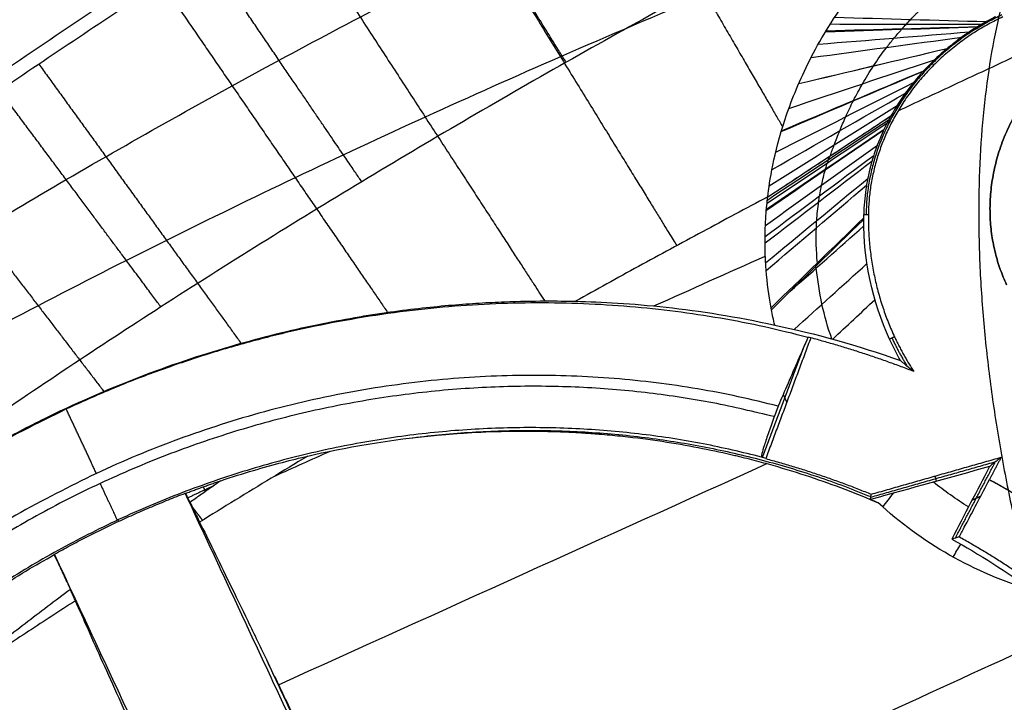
# Model space of a CAD drawing. Header units: millimetres. Extents: x -1437 to 1444, y -1373 to 1332.
# Tile 198 of 256: x -435.33 to -429.94, y 820.96 to 824.69. Entities that reach past the tile are written whole.
import ezdxf

# ---------------------------------------------------------------- set-up
doc = ezdxf.new("R2010")
doc.units = ezdxf.units.MM
doc.layers.add('Default', color=7, linetype='Continuous', true_color=0x000000)

msp = doc.modelspace()

# ---------------------------------------------------------------- linework, layer by layer
at = {"layer": 'Default'}
for points, knots in [([(-587.0996, 745.9649, -977.5755), (-592.3257, 757.1722, -977.5755), (-596.9825, 768.6254, -978.0738), (-603.1053, 786.1784, -979.5627), (-605.0024, 792.0916, -980.1824), (-607.6294, 801.0561, -981.2952), (-608.4686, 804.0601, -981.6967), (-609.6724, 808.5898, -982.3443), (-610.2605, 810.8607, -982.6795), (-610.9225, 813.5205, -983.0904), (-611.2474, 814.853, -983.3008), (-611.4083, 815.52, -983.4072), (-611.477, 815.8059, -983.4531), (-611.5227, 815.9966, -983.4837), (-611.5459, 816.0936, -983.4993), (-614.4328, 828.1832, -985.449), (-616.6851, 840.2526, -987.8198), (-619.1101, 858.4837, -992.0008), (-619.7593, 864.5819, -993.4985), (-620.4893, 873.7635, -995.8958), (-620.692, 876.8297, -996.7201), (-620.9343, 881.438, -997.9934), (-621.04, 883.7444, -998.6393), (-621.1362, 886.4391, -999.4089), (-621.1716, 887.5949, -999.7421), (-621.1939, 888.3656, -999.965), (-621.2044, 888.7526, -1000.0773), (-621.3711, 895.2803, -1001.9772), (-621.3601, 901.4461, -1003.862), (-621.0854, 910.7309, -1006.8272), (-620.9509, 913.8318, -1007.8386), (-620.6836, 918.4925, -1009.389), (-620.5337, 920.8253, -1010.1726), (-620.3299, 923.551, -1011.1011), (-620.2209, 924.9149, -1011.569), (-620.1645, 925.5971, -1011.8038), (-620.1359, 925.9383, -1011.9214), (-620.1235, 926.0845, -1011.9718), (-620.1153, 926.182, -1012.0055), (-620.1112, 926.2293, -1012.0218), (-619.5589, 932.7114, -1014.2603), (-618.8269, 939.1289, -1016.5585), (-617.4467, 948.7366, -1020.1115), (-616.9396, 951.936, -1021.3134), (-616.1076, 956.7309, -1023.1414), (-615.6738, 959.1272, -1024.0616), (-615.1363, 961.9211, -1025.1459), (-614.8598, 963.3176, -1025.6906), (-614.7195, 964.0158, -1025.9636), (-614.6489, 964.3648, -1026.1003), (-614.6185, 964.5144, -1026.1589), (-614.5982, 964.6141, -1026.198), (-614.5884, 964.6622, -1026.2168), (-611.8809, 977.95, -1031.4263), (-608.4243, 991.0372, -1036.8195), (-602.0633, 1010.4618, -1045.1118), (-599.747, 1016.9022, -1047.9094), (-595.975, 1026.513, -1052.1406), (-594.6681, 1029.7082, -1053.5568), (-592.6329, 1034.4888, -1055.6877), (-591.5966, 1036.8761, -1056.7547), (-590.3548, 1039.6558, -1058.0021), (-589.7257, 1041.0444, -1058.6263), (-589.4091, 1041.7383, -1058.9385), (-589.273, 1042.0356, -1059.0723), (-589.1822, 1042.2338, -1059.1616), (-589.1374, 1042.3314, -1059.2055), (-583.1746, 1055.3105, -1065.0503), (-576.5317, 1067.8602, -1070.8057), (-568.2446, 1081.6072, -1077.1356), (-567.196, 1083.3198, -1077.9245), (-566.1331, 1085.0258, -1078.7107), (-565.9557, 1085.31, -1078.8416), (-565.8933, 1085.4099, -1078.8877), (-565.7692, 1085.6084, -1078.9791), (-565.4587, 1086.1045, -1079.2077), (-564.6486, 1087.3927, -1079.8012), (-561.8844, 1091.7395, -1081.8031), (-557.2398, 1098.7804, -1085.0404), (-552.94, 1104.9359, -1087.8576), (-549.6514, 1109.5137, -1089.9455), (-547.9911, 1111.7929, -1090.9832), (-546.0264, 1114.4348, -1092.1825), (-545.0371, 1115.7515, -1092.7792), (-544.5407, 1116.4088, -1093.0768), (-544.2921, 1116.7372, -1093.2254), (-544.1677, 1116.9013, -1093.2997), (-544.1143, 1116.9716, -1093.3315), (-544.0788, 1117.0185, -1093.3527), (-544.0599, 1117.0433, -1093.3639), (-539.7547, 1122.7152, -1095.9299), (-535.2716, 1128.3161, -1098.4453), (-528.2565, 1136.6434, -1102.1345), (-525.8697, 1139.4069, -1103.3504), (-522.2164, 1143.5338, -1105.151), (-520.3715, 1145.5926, -1106.0455), (-518.1872, 1147.9866, -1107.0784), (-517.0871, 1149.1816, -1107.5921), (-516.535, 1149.7785, -1107.8482), (-516.2585, 1150.0769, -1107.9761), (-516.1201, 1150.2261, -1108.04), (-516.0607, 1150.29, -1108.0674), (-516.0212, 1150.3326, -1108.0857), (-516.0002, 1150.3552, -1108.0953), (-511.2231, 1155.4981, -1110.2978), (-506.3259, 1160.5426, -1112.4158), (-498.7724, 1167.9917, -1115.4684), (-494.9437, 1171.6868, -1116.9636), (-490.3861, 1175.9463, -1118.6512), (-488.0847, 1178.0631, -1119.4804), (-486.9283, 1179.1183, -1119.8914), (-486.4315, 1179.5698, -1120.0667), (-486.1, 1179.8707, -1120.1835), (-485.9331, 1180.0219, -1120.2421), (-475.2077, 1189.7313, -1124.0012), (-464.148, 1198.9531, -1127.3314), (-446.8189, 1212.2743, -1131.6971), (-440.9193, 1216.6294, -1133.0474), (-431.8867, 1223.0334, -1134.906), (-427.3246, 1226.2033, -1135.7936), (-421.9222, 1229.845, -1136.7541), (-419.2012, 1231.6517, -1137.2153), (-417.8357, 1232.5515, -1137.4412), (-417.2494, 1232.9364, -1137.5369), (-416.8583, 1233.1928, -1137.6005), (-416.6604, 1233.3224, -1137.6326), (-391.6941, 1249.6504, -1141.6587), (-365.5604, 1264.1615, -1143.7301), (-338.1737, 1276.9322, -1143.7301)], [0, 0, 0, 0, 36.313631, 36.313631, 54.470446, 54.470446, 63.548854, 63.548854, 68.088058, 70.35766, 71.492461, 72.059861, 72.343561, 72.343561, 72.627262, 72.627262, 108.940892, 108.940892, 127.097708, 127.097708, 136.176115, 136.176115, 140.715319, 142.984921, 144.119722, 144.119722, 145.254523, 145.254523, 163.411339, 163.411339, 172.489746, 172.489746, 177.02895, 179.298552, 180.433353, 181.000753, 181.284454, 181.426304, 181.426304, 181.568154, 181.568154, 199.724969, 199.724969, 208.803377, 208.803377, 213.342581, 215.612183, 216.746984, 217.314384, 217.598084, 217.739935, 217.739935, 217.881785, 217.881785, 254.195415, 254.195415, 272.352231, 272.352231, 281.430639, 281.430639, 285.969842, 288.239444, 289.374245, 289.941646, 290.225346, 290.225346, 290.509046, 290.509046, 326.822677, 326.822677, 331.361881, 331.929281, 331.929281, 332.212982, 332.212982, 332.496682, 333.631483, 335.901085, 344.979492, 354.0579, 354.0579, 358.597104, 360.866706, 362.001507, 362.568907, 362.852608, 362.994458, 363.065383, 363.065383, 363.136308, 363.136308, 381.293123, 381.293123, 390.371531, 390.371531, 394.910735, 397.180337, 398.315138, 398.882538, 399.166238, 399.308088, 399.379014, 399.379014, 399.449939, 399.449939, 417.606754, 417.606754, 426.685162, 431.224365, 433.493967, 434.628768, 435.196169, 435.196169, 435.763569, 435.763569, 472.0772, 472.0772, 490.234016, 490.234016, 499.312423, 503.851627, 506.121229, 507.25603, 507.82343, 507.82343, 508.390831, 508.390831, 581.018092, 581.018092, 581.018092, 581.018092]), ([(-586.0267, 746.4653, -977.9909), (-591.0089, 757.1496, -977.9909), (-595.4767, 768.077, -978.4502), (-601.3833, 784.7823, -979.8061), (-603.2197, 790.4032, -980.3692), (-605.7728, 798.9071, -981.3779), (-606.9989, 803.1771, -981.9232), (-608.3406, 808.1893, -982.6306), (-608.9892, 810.7029, -983.002), (-609.3079, 811.9615, -983.1921), (-609.4658, 812.5913, -983.2883), (-609.5445, 812.9063, -983.3366), (-609.5781, 813.0413, -983.3574), (-609.6005, 813.1313, -983.3713), (-609.6113, 813.1749, -983.378), (-612.5765, 825.1108, -985.2201), (-614.9182, 837.0653, -987.4935), (-617.4919, 855.0495, -991.495), (-618.1933, 861.0531, -992.9275), (-619.0086, 870.067, -995.216), (-619.2409, 873.0731, -996.0022), (-619.5299, 877.5838, -997.2154), (-619.6595, 879.8395, -997.8305), (-619.7846, 882.4717, -998.5628), (-619.8407, 883.788, -998.9326), (-619.8671, 884.4462, -999.1184), (-619.8798, 884.7753, -999.2115), (-619.8852, 884.9163, -999.2514), (-619.8888, 885.0103, -999.2781), (-619.8905, 885.0553, -999.2909), (-620.3642, 897.6493, -1002.8632), (-620.136, 910.1869, -1006.8014), (-618.7318, 928.9568, -1013.1819), (-618.0869, 935.2077, -1015.3869), (-616.8535, 944.5736, -1018.7975), (-616.398, 947.6938, -1019.9516), (-615.6481, 952.3713, -1021.707), (-615.2566, 954.7094, -1022.5907), (-614.7706, 957.4359, -1023.6319), (-614.5203, 958.7989, -1024.1551), (-614.3933, 959.4803, -1024.4173), (-614.3294, 959.8209, -1024.5485), (-614.3019, 959.9669, -1024.6048), (-614.2835, 960.0643, -1024.6423), (-614.2748, 960.1106, -1024.6602), (-611.798, 973.2132, -1029.7144), (-608.5765, 986.1109, -1034.9672), (-602.6147, 1005.2305, -1043.039), (-600.4392, 1011.566, -1045.7619), (-596.8943, 1021.0141, -1049.8798), (-595.6657, 1024.1542, -1051.2581), (-593.7525, 1028.8508, -1053.3321), (-592.7783, 1031.1957, -1054.3708), (-591.611, 1033.9255, -1055.5851), (-591.0197, 1035.289, -1056.1929), (-590.7221, 1035.9704, -1056.4969), (-590.5728, 1036.3109, -1056.649), (-590.5087, 1036.4569, -1056.7141), (-590.466, 1036.5542, -1056.7576), (-590.4455, 1036.6007, -1056.7784), (-584.7123, 1049.6366, -1062.6008), (-578.2915, 1062.24, -1068.3571), (-567.6174, 1080.6193, -1076.7839), (-563.8857, 1086.6585, -1079.5587), (-558.0312, 1095.5939, -1083.6546), (-556.0369, 1098.5518, -1085.0089), (-552.9816, 1102.9586, -1087.0222), (-551.4379, 1105.1545, -1088.0242), (-549.6092, 1107.7035, -1089.185), (-548.6879, 1108.9747, -1089.7633), (-548.2255, 1109.6096, -1090.0519), (-548.0269, 1109.8815, -1090.1755), (-547.8945, 1110.0627, -1090.2578), (-547.8294, 1110.1518, -1090.2983), (-539.1301, 1122.0358, -1095.6974), (-529.9003, 1133.3695, -1100.7727), (-515.1891, 1149.7478, -1107.8596), (-510.1409, 1155.1034, -1110.1345), (-502.3553, 1162.9884, -1113.4054), (-499.7245, 1165.592, -1114.4722), (-495.7255, 1169.4612, -1116.0359), (-493.7127, 1171.3867, -1116.8087), (-491.6802, 1173.2988, -1117.5676), (-490.3207, 1174.5705, -1118.0704), (-489.6404, 1175.2035, -1118.3197), (-477.9852, 1185.9866, -1122.5499), (-466.5563, 1195.6703, -1126.0982), (-448.7467, 1209.5469, -1130.7133), (-442.699, 1214.0642, -1132.134), (-433.4631, 1220.6826, -1134.0833), (-430.3571, 1222.8624, -1134.7027), (-425.6572, 1226.0934, -1135.5859), (-423.2971, 1227.6991, -1136.016), (-420.9216, 1229.2904, -1136.4288), (-419.3346, 1230.348, -1136.7001), (-418.5375, 1230.8765, -1136.8341), (-405.0238, 1239.7899, -1139.0689), (-391.9942, 1247.694, -1140.6587), (-365.3273, 1262.5625, -1142.7816), (-351.6901, 1269.527, -1143.3147), (-337.7514, 1276.0267, -1143.3147)], [0, 0, 0, 0, 36.205898, 36.205898, 54.308847, 54.308847, 63.360322, 67.886059, 70.148928, 71.280362, 71.846079, 72.128938, 72.270367, 72.270367, 72.411796, 72.411796, 108.617695, 108.617695, 126.720644, 126.720644, 135.772118, 135.772118, 140.297856, 142.560724, 143.692159, 144.257876, 144.540734, 144.682164, 144.682164, 144.823593, 144.823593, 181.029491, 181.029491, 199.13244, 199.13244, 208.183915, 208.183915, 212.709652, 214.972521, 216.103955, 216.669672, 216.952531, 217.09396, 217.09396, 217.235389, 217.235389, 253.441287, 253.441287, 271.544237, 271.544237, 280.595711, 280.595711, 285.121448, 287.384317, 288.515751, 289.081469, 289.364327, 289.505756, 289.505756, 289.647186, 289.647186, 325.853084, 325.853084, 343.956033, 343.956033, 353.007508, 353.007508, 357.533245, 359.796113, 360.927548, 361.493265, 361.776124, 361.776124, 362.058982, 362.058982, 398.26488, 398.26488, 416.367829, 416.367829, 425.419304, 425.419304, 429.945041, 432.20791, 432.20791, 434.470779, 434.470779, 470.676677, 470.676677, 488.779626, 488.779626, 497.8311, 497.8311, 502.356838, 504.619706, 504.619706, 506.882575, 506.882575, 543.088473, 543.088473, 579.294371, 579.294371, 579.294371, 579.294371]), ([(-587.0996, 745.9649, -977.5755), (-567.8535, 754.9396, -994.5954), (-509.0543, 782.3581, -1041.4622), (-373.7842, 845.4356, -1118.8702), (-253.7632, 901.4023, -1143.7301), (-179.2611, 936.1432, -1143.7301)], [2.41548, 2.41548, 2.41548, 2.41548, 70.396144, 198.636056, 404.995527, 404.995527, 404.995527, 404.995527]), ([(-586.0267, 746.4653, -977.9909), (-567.0374, 755.3201, -994.7329), (-508.5273, 782.6038, -1041.2952), (-373.6595, 845.4937, -1118.4721), (-253.7164, 901.4241, -1143.3147), (-179.2611, 936.1432, -1143.3147)], [2.408267, 2.408267, 2.408267, 2.408267, 69.367076, 197.537893, 403.786179, 403.786179, 403.786179, 403.786179]), ([(-441.2263, 819.1296, -970.2871), (-441.118, 819.2457, -970.2871), (-440.862, 819.5121, -970.2865), (-440.4379, 819.9263, -970.2837), (-439.9345, 820.3859, -970.2778), (-439.3644, 820.8734, -970.2684), (-438.7084, 821.3983, -970.2543), (-437.9538, 821.9623, -970.2344), (-437.0935, 822.5622, -970.2072), (-436.1247, 823.1912, -970.1717), (-435.0535, 823.8377, -970.1269), (-433.911, 824.4778, -970.0732), (-432.7334, 825.0905, -970.0121), (-431.5239, 825.6758, -969.9437), (-430.2312, 826.2566, -969.8647), (-429.3278, 826.6302, -969.8051), (-428.8475, 826.82, -969.7723)], [0.819002, 0.819002, 0.819002, 0.819002, 1.223022, 1.760617, 2.334376, 2.970221, 3.68859, 4.498707, 5.402848, 6.40286, 7.494362, 8.654622, 9.813624, 10.959228, 12.169282, 13.529246, 13.529246, 13.529246, 13.529246]), ([(-428.6328, 826.3595, -968.5168), (-429.0939, 826.1461, -968.5641), (-429.9597, 825.7301, -968.6533), (-431.1936, 825.0943, -968.7814), (-432.3437, 824.463, -968.9017), (-433.4591, 823.8113, -969.0193), (-434.5366, 823.14, -969.134), (-435.5419, 822.4713, -969.2422), (-436.4465, 821.8294, -969.3406), (-437.2453, 821.2253, -969.4286), (-437.9418, 820.6646, -969.5064), (-438.5436, 820.1494, -969.5746), (-439.0633, 819.677, -969.6343), (-439.519, 819.2371, -969.6876), (-439.9302, 818.8152, -969.7364), (-440.214, 818.5041, -969.7709), (-440.3635, 818.3327, -969.7892), (-440.3903, 818.3017, -969.7925)], [0, 0, 0, 0, 1.242741, 2.348493, 3.395351, 4.454451, 5.514702, 6.512121, 7.425935, 8.252143, 8.992431, 9.648879, 10.229917, 10.754221, 11.245477, 11.723365, 11.828336, 11.828336, 11.828336, 11.828336]), ([(-430.2556, 825.3541, -970.9488), (-430.4031, 825.2976, -970.9644), (-430.8423, 825.1272, -971.0102), (-431.5469, 824.8424, -971.0805), (-432.3501, 824.5006, -971.1561), (-433.0997, 824.1664, -971.2228), (-433.8187, 823.8313, -971.2832), (-434.5251, 823.4873, -971.3391), (-435.2268, 823.1303, -971.391), (-435.9233, 822.7579, -971.4382), (-436.6133, 822.3701, -971.4808), (-437.2961, 821.9662, -971.5186), (-437.9716, 821.5445, -971.5516), (-438.6415, 821.102, -971.5796), (-439.3103, 820.632, -971.6025), (-439.9853, 820.1245, -971.6199), (-440.6259, 819.6013, -971.63), (-441.0354, 819.2347, -971.6322), (-441.2208, 819.0605, -971.6322)], [1.751126, 1.751126, 1.751126, 1.751126, 2.201919, 3.094929, 3.913266, 4.677665, 5.41601, 6.150642, 6.887726, 7.624044, 8.358985, 9.09364, 9.827503, 10.562267, 11.305058, 12.067564, 12.86151, 13.539329, 13.539329, 13.539329, 13.539329]), ([(-431.2327, 823.7232, -969.2051), (-431.2227, 823.8078, -969.563), (-431.1994, 823.9628, -969.8775), (-431.1065, 824.2426, -970.2493), (-431.0656, 824.3457, -970.3603), (-430.9597, 824.5591, -970.5517), (-430.8945, 824.67, -970.6331), (-430.815, 824.7816, -970.7017)], [0, 0, 0, 0, 0.816295, 0.816295, 1.224442, 1.224442, 1.63259, 1.63259, 1.63259, 1.63259]), ([(-430.8905, 823.9484, -968.3467), (-430.8838, 823.967, -968.3975), (-430.8681, 824.01, -968.5043), (-430.8403, 824.0818, -968.6511), (-430.8058, 824.163, -968.79), (-430.7787, 824.2204, -968.873), (-430.7481, 824.2809, -968.9529), (-430.7146, 824.3433, -969.0284), (-430.6752, 824.4078, -969.0933), (-430.6311, 824.4745, -969.1534), (-430.5948, 824.5255, -969.1943), (-430.5415, 824.5927, -969.2376), (-430.5125, 824.6267, -969.2561), (-430.4901, 824.6521, -969.2685), (-430.4739, 824.6701, -969.2767), (-430.4502, 824.6954, -969.2868), (-430.4299, 824.7164, -969.294), (-430.4151, 824.7311, -969.2981), (-430.4069, 824.7393, -969.3005), (-430.402, 824.7437, -969.3013), (-430.4003, 824.7456, -969.302), (-430.4003, 824.7456, -969.302)], [0, 0, 0, 0, 0.102088, 0.221021, 0.326566, 0.438805, 0.442043, 0.551044, 0.663064, 0.663283, 0.775522, 0.831642, 0.884086, 0.887761, 0.915821, 0.943881, 0.97194, 0.98597, 0.992985, 1, 1.000002, 1.000002, 1.000002, 1.000002]), ([(-429.9855, 824.7097, -967.9022), (-429.9916, 824.7066, -967.9057), (-430.0033, 824.7008, -967.9107), (-430.0288, 824.6871, -967.9203), (-430.0347, 824.6838, -967.9222), (-430.049, 824.6758, -967.9267), (-430.056, 824.6718, -967.9286), (-430.0665, 824.6657, -967.9312), (-430.0739, 824.6613, -967.9328), (-430.0849, 824.6547, -967.9349), (-430.1012, 824.6447, -967.9376), (-430.139, 824.6206, -967.9407), (-430.1708, 824.5983, -967.938), (-430.1943, 824.5808, -967.9333), (-430.1997, 824.5767, -967.9321), (-430.2077, 824.5706, -967.9302), (-430.2196, 824.5614, -967.927), (-430.2471, 824.5395, -967.918), (-430.2701, 824.5199, -967.9073), (-430.3153, 824.4797, -967.882), (-430.3443, 824.4514, -967.8599), (-430.3755, 824.4181, -967.8291), (-430.3808, 824.4124, -967.8237), (-430.3894, 824.4028, -967.8144), (-430.4024, 824.3884, -967.8001), (-430.4319, 824.3539, -967.7637), (-430.4562, 824.3229, -967.7273), (-430.503, 824.2592, -967.6474), (-430.532, 824.2142, -967.5848), (-430.5582, 824.167, -967.513)], [-0.7955065, -0.7955065, -0.7955065, -0.7955065, -0.6960682, -0.6960682, -0.646349, -0.646349, -0.5966299, -0.5966299, -0.5717703, -0.5717703, -0.5469107, -0.4971916, -0.3977533, -0.3977533, -0.3853235, -0.3853235, -0.3728937, -0.3480341, -0.2983149, -0.2983149, -0.1988766, -0.1988766, -0.1864468, -0.1864468, -0.1740171, -0.1491575, -0.0994383, -0.0994383, 0, 0, 0, 0]), ([(-430.5582, 824.167, -967.513), (-430.6151, 824.0647, -967.3572), (-430.6468, 823.9745, -967.2274), (-430.6677, 823.899, -967.1171), (-430.6695, 823.892, -967.107), (-430.6725, 823.8806, -967.0903), (-430.6768, 823.8635, -967.0654), (-430.6859, 823.8233, -967.0072), (-430.6921, 823.7886, -966.9573), (-430.7023, 823.7191, -966.8576), (-430.7061, 823.6726, -966.7912), (-430.707, 823.6263, -966.7248)], [-0.8104329, -0.8104329, -0.8104329, -0.8104329, -0.4052165, -0.4052165, -0.3798904, -0.3798904, -0.3545644, -0.3039123, -0.2026082, -0.2026082, 0, 0, 0, 0]), ([(-430.9598, 823.3529, -967.1535), (-430.9602, 823.3561, -967.1587), (-430.967, 823.427, -967.2761), (-430.9687, 823.5087, -967.4176), (-430.9632, 823.6173, -967.6182), (-430.9572, 823.6755, -967.7313), (-430.9475, 823.7391, -967.8616), (-430.9362, 823.7996, -967.9912), (-430.9243, 823.8474, -968.1018), (-430.913, 823.8868, -968.198), (-430.9072, 823.906, -968.246), (-430.8995, 823.929, -968.306), (-430.8953, 823.9406, -968.337), (-430.8932, 823.9466, -968.3533), (-430.8932, 823.9466, -968.3533)], [0.0003404, 0.0003404, 0.0003404, 0.0003404, 0.0128421, 0.28207, 0.3418948, 0.5064211, 0.5641399, 0.6709474, 0.8354737, 0.8462099, 0.9177368, 0.9588684, 1, 1, 1, 1, 1]), ([(-431.2124, 823.1061, -967.6196), (-431.2219, 823.1564, -967.7133), (-431.2323, 823.2221, -967.8391), (-431.2396, 823.3025, -968.0105), (-431.2401, 823.3086, -968.0234), (-431.241, 823.3189, -968.0459), (-431.2422, 823.3341, -968.0789), (-431.2431, 823.3481, -968.11), (-431.2448, 823.3747, -968.1697), (-431.2455, 823.3904, -968.2061), (-431.247, 823.4322, -968.3047), (-431.2472, 823.4529, -968.3562), (-431.2472, 823.4683, -968.3954), (-431.2473, 823.4711, -968.4025), (-431.2473, 823.4748, -968.412), (-431.2473, 823.4803, -968.4261), (-431.2473, 823.493, -968.459), (-431.247, 823.5175, -968.524), (-431.2466, 823.5373, -968.5788), (-431.2453, 823.5751, -968.6867), (-431.2441, 823.5981, -968.7567), (-431.2397, 823.6612, -968.9603), (-431.236, 823.6954, -969.0874), (-431.2327, 823.7232, -969.2051)], [-1.41355, -1.41355, -1.41355, -1.41355, -1.060163, -1.060163, -1.038076, -1.038076, -1.015989, -0.971816, -0.971816, -0.883469, -0.883469, -0.706775, -0.706775, -0.695732, -0.695732, -0.684688, -0.662602, -0.618428, -0.530081, -0.530081, -0.353388, -0.353388, 0, 0, 0, 0]), ([(-430.8814, 822.9459, -966.5557), (-430.9035, 823.0085, -966.647), (-430.9409, 823.1367, -966.8374), (-430.9588, 823.267, -967.0452), (-430.9678, 823.3328, -967.1502), (-430.9684, 823.3368, -967.1565), (-430.9689, 823.3408, -967.1629), (-430.9695, 823.3447, -967.1692)], [0.8768649, 0.8768649, 0.8768649, 0.8768649, 0.9389771, 1.0023817, 1.0023817, 1.0023817, 1.006217, 1.006217, 1.006217, 1.006217]), ([(-438.1919, 819.2144, -970.5024), (-438.1006, 819.4687, -970.6507), (-437.9778, 819.7524, -970.7739), (-437.722, 820.2083, -970.9214), (-437.6255, 820.364, -970.9642), (-437.4614, 820.6004, -971.0188), (-437.4035, 820.6797, -971.0354), (-437.3115, 820.7989, -971.0579), (-437.28, 820.8387, -971.065), (-437.2153, 820.9183, -971.0784), (-437.1808, 820.9595, -971.0849), (-436.8844, 821.305, -971.136), (-436.5776, 821.5987, -971.1569), (-436.0591, 821.9962, -971.1514), (-435.8831, 822.1167, -971.1435), (-435.6172, 822.2803, -971.1223), (-435.5283, 822.3319, -971.1137), (-435.3504, 822.4297, -971.0935), (-435.2626, 822.4751, -971.082), (-434.8118, 822.6953, -971.0152), (-434.4674, 822.821, -970.9377), (-433.9943, 822.9571, -970.7853), (-433.8437, 822.9937, -970.7284), (-433.6299, 823.0383, -970.6342), (-433.5606, 823.0514, -970.6013), (-433.4598, 823.0689, -970.5496), (-433.4267, 823.0743, -970.532), (-433.3616, 823.0845, -970.4961), (-433.3282, 823.0894, -970.4769), (-433.1776, 823.1106, -970.3874), (-433.0653, 823.1228, -970.3105), (-432.9093, 823.136, -970.1871), (-432.8595, 823.1396, -970.1446), (-432.7878, 823.1439, -970.0789), (-432.7644, 823.1452, -970.0567), (-432.7188, 823.1474, -970.0115), (-432.6952, 823.1485, -969.9873), (-432.5108, 823.1555, -969.7904), (-432.3809, 823.1543, -969.6006), (-432.2848, 823.1521, -969.3959)], [0, 0, 0, 0, 0.855464, 0.855464, 1.283196, 1.283196, 1.497062, 1.497062, 1.603995, 1.603995, 1.710928, 1.710928, 2.566391, 2.566391, 2.994123, 2.994123, 3.207989, 3.207989, 3.421855, 3.421855, 4.277319, 4.277319, 4.705051, 4.705051, 4.918917, 4.918917, 5.02585, 5.02585, 5.132783, 5.132783, 5.560515, 5.560515, 5.774381, 5.774381, 5.881313, 5.881313, 5.988246, 5.988246, 6.84371, 6.84371, 6.84371, 6.84371]), ([(-432.2848, 823.1521, -969.3959), (-432.1411, 823.1489, -969.0897), (-431.9757, 823.14, -968.773), (-431.6028, 823.0991, -968.1158), (-431.4038, 823.068, -967.7899), (-431.1945, 823.022, -967.4667)], [0, 0, 0, 0, 0.91573, 0.91573, 1.83146, 1.83146, 1.83146, 1.83146]), ([(-430.5061, 822.8273, -965.6567), (-430.517, 822.8466, -965.682), (-430.5326, 822.8756, -965.7201), (-430.5497, 822.9099, -965.7648), (-430.5579, 822.927, -965.7872), (-430.5613, 822.9344, -965.7969), (-430.5636, 822.9393, -965.8033), (-430.5654, 822.9431, -965.8083), (-430.5659, 822.9442, -965.8097)], [0, 0, 0, 0, 0.0860508, 0.1290762, 0.1505889, 0.1613453, 0.1613453, 0.1721016, 0.1721016, 0.1721016, 0.1721016]), ([(-431.1969, 822.5204, -972.3659), (-431.2079, 822.4909, -972.3659), (-431.2179, 822.4631, -972.3597), (-431.2361, 822.4107, -972.335), (-431.2445, 822.3855, -972.3168), (-431.2633, 822.3257, -972.2504), (-431.2694, 822.3002, -972.1872), (-431.2663, 822.2991, -972.1226)], [-0.3181216, -0.3181216, -0.3181216, -0.3181216, -0.2385912, -0.2385912, -0.1590608, -0.1590608, 0, 0, 0, 0]), ([(-433.7509, 822.3043, -969.6651), (-433.5529, 822.3504, -969.4551), (-433.3099, 822.3955, -969.1767), (-433.0186, 822.4214, -968.8243), (-433.0169, 822.4216, -968.8222), (-433.0106, 822.4221, -968.8146), (-433.001, 822.4229, -968.803), (-432.9781, 822.4249, -968.7752), (-432.9298, 822.4286, -968.7165), (-432.884, 822.4316, -968.6605), (-432.7866, 822.4371, -968.5413), (-432.7139, 822.4399, -968.452), (-432.6311, 822.4411, -968.3497), (-432.6268, 822.4411, -968.3443), (-432.6199, 822.4412, -968.3359), (-432.6098, 822.4413, -968.3233), (-432.5865, 822.4415, -968.2945), (-432.5417, 822.4416, -968.2392), (-432.5063, 822.4412, -968.1954), (-432.4397, 822.4402, -968.113), (-432.4008, 822.439, -968.0647), (-432.3001, 822.4351, -967.9398), (-432.2545, 822.4322, -967.8832), (-432.2299, 822.4306, -967.8527), (-432.2278, 822.4304, -967.8501), (-432.2253, 822.4303, -967.847), (-432.2215, 822.43, -967.8423), (-432.2128, 822.4294, -967.8315), (-432.1953, 822.4282, -967.8099), (-432.1606, 822.4256, -967.767), (-432.0923, 822.4199, -967.6826), (-432.0355, 822.4142, -967.6126), (-431.9242, 822.4017, -967.4756), (-431.8531, 822.392, -967.3884), (-431.649, 822.3601, -967.1391), (-431.5253, 822.335, -966.9892), (-431.4101, 822.3077, -966.8516), (-431.4047, 822.3064, -966.8452), (-431.3958, 822.3043, -966.8346), (-431.3825, 822.3011, -966.8188), (-431.3516, 822.2935, -966.782), (-431.2903, 822.2779, -966.7092), (-431.1694, 822.2449, -966.5669), (-431.0689, 822.2138, -966.4503), (-430.8723, 822.1482, -966.2244), (-430.7469, 822.1, -966.0835), (-430.6273, 822.0483, -965.9522)], [-4.050874, -4.050874, -4.050874, -4.050874, -3.038156, -3.038156, -3.022332, -3.022332, -3.006508, -2.974861, -2.911566, -2.784976, -2.784976, -2.531796, -2.531796, -2.523885, -2.523885, -2.515973, -2.500149, -2.468501, -2.405207, -2.405207, -2.278617, -2.278617, -2.025437, -2.025437, -2.021481, -2.021481, -2.017525, -2.009613, -1.99379, -1.962142, -1.898847, -1.772257, -1.772257, -1.519078, -1.519078, -1.012719, -1.012719, -0.996895, -0.996895, -0.981071, -0.949424, -0.886129, -0.759539, -0.506359, -0.506359, 0, 0, 0, 0]), ([(-430.1855, 821.8619, -971.2672), (-430.1852, 821.862, -971.3162), (-430.1807, 821.87, -971.3627), (-430.1635, 821.9018, -971.4505), (-430.151, 821.9253, -971.4923), (-430.1207, 821.9824, -971.5581), (-430.102, 822.0178, -971.5861), (-430.0618, 822.0941, -971.6226), (-430.0404, 822.1347, -971.6322), (-430.0188, 822.176, -971.6322)], [-0.4740312, -0.4740312, -0.4740312, -0.4740312, -0.3555234, -0.3555234, -0.2370156, -0.2370156, -0.1185078, -0.1185078, 0, 0, 0, 0])]:
    msp.add_open_spline(points, degree=3, knots=knots, dxfattribs=at)
for points, degree in [([(-535.8915, 1127.457, -1098.0506), (-398.918, 833.7163, -1098.0506), (-261.9444, 539.9756, -1098.0506)], 2), ([(-535.2709, 1126.4806, -1097.6631), (-398.7822, 833.7797, -1097.6631), (-262.2936, 541.0788, -1097.6631)], 2), ([(-488.1337, 618.3192, -1004.6306), (-112.6938, 793.3896, -1004.6306), (262.746, 968.4601, -1004.6306)], 2), ([(-487.0307, 618.9595, -1005.0266), (-112.7427, 793.4929, -1005.0266), (261.5454, 968.0263, -1005.0266)], 2), ([(-441.6521, 818.5404, -970.2871), (-441.5464, 818.6952, -970.2871), (-441.3273, 819.0015, -970.2871), (-440.9798, 819.4498, -970.2871), (-440.6087, 819.8956, -970.2871), (-440.2019, 820.3531, -970.2871), (-439.7406, 820.8397, -970.2871), (-439.2061, 821.3683, -970.2871), (-438.5855, 821.9429, -970.2871), (-437.8724, 822.56, -970.2871), (-437.0624, 823.2142, -970.2871), (-436.1509, 823.9007, -970.2871), (-435.1414, 824.6083, -970.2871), (-434.0548, 825.3159, -970.2871), (-432.9692, 825.9736, -970.2871), (-431.8846, 826.5878, -970.2871), (-430.7158, 827.2062, -970.2871), (-429.8143, 827.6473, -970.2871), (-429.337, 827.8698, -970.2871)], 3), ([(-441.3527, 818.8847, -971.6322), (-441.1045, 819.2207, -971.6322), (-440.5948, 819.8498, -971.6322), (-439.8361, 820.6721, -971.6322), (-439.0657, 821.4265, -971.6322), (-438.2763, 822.1354, -971.6322), (-437.4581, 822.8157, -971.6322), (-436.6167, 823.4673, -971.6322), (-435.752, 824.0937, -971.6322), (-434.8687, 824.6939, -971.6322), (-433.977, 825.264, -971.6322), (-433.0354, 825.8315, -971.6322), (-431.9805, 826.4288, -971.6322), (-431.1692, 826.8566, -971.6322), (-430.7379, 827.0744, -971.6322)], 3), ([(-430.519, 824.1949, -971.6322), (-429.3431, 824.7433, -971.6322), (-428.1671, 825.2916, -971.6322)], 2), ([(-430.9158, 824.6284, -970.5988), (-430.639, 824.6371, -969.7109), (-430.3623, 824.6457, -968.8229), (-430.0855, 824.6543, -967.935)], 3), ([(-430.9129, 824.6333, -970.6024), (-430.6361, 824.6409, -969.7131), (-430.3593, 824.6485, -968.8237), (-430.0825, 824.6561, -967.9344)], 3), ([(-430.8899, 824.6703, -970.6288), (-430.613, 824.6702, -969.729), (-430.3361, 824.6701, -968.8292), (-430.0592, 824.67, -967.9294)], 3), ([(-430.8659, 824.7074, -970.6541), (-430.589, 824.6994, -969.7435), (-430.3121, 824.6914, -968.8329), (-430.0353, 824.6835, -967.9224)], 3), ([(-430.956, 824.5596, -970.5464), (-430.6799, 824.5823, -969.6773), (-430.4038, 824.6049, -968.8082), (-430.1276, 824.6276, -967.9392)], 3), ([(-430.9953, 824.4866, -970.4861), (-430.7205, 824.5237, -969.6365), (-430.4457, 824.5608, -968.7868), (-430.1709, 824.5979, -967.9372)], 3), ([(-431.0631, 824.3438, -970.3519), (-430.7922, 824.4081, -969.5399), (-430.5214, 824.4723, -968.7278), (-430.2505, 824.5365, -967.9158)], 3), ([(-431.063, 824.3441, -970.3522), (-430.7921, 824.4083, -969.5401), (-430.5212, 824.4724, -968.728), (-430.2503, 824.5366, -967.9159)], 3), ([(-431.1171, 824.2082, -970.2003), (-430.8511, 824.2971, -969.4259), (-430.5852, 824.3861, -968.6515), (-430.3193, 824.475, -967.8771)], 3), ([(-431.1586, 824.0819, -970.0308), (-430.8991, 824.1922, -969.2953), (-430.6397, 824.3026, -968.5597), (-430.3802, 824.4129, -967.8242)], 3), ([(-431.1576, 824.0853, -970.0359), (-430.8979, 824.1951, -969.2992), (-430.6382, 824.3049, -968.5626), (-430.3786, 824.4147, -967.8259)], 3), ([(-431.1889, 823.9679, -969.844), (-430.9372, 824.0955, -969.1491), (-430.6856, 824.2231, -968.4541), (-430.4339, 824.3507, -967.7592)], 3), ([(-431.2092, 823.8736, -969.6532), (-430.9657, 824.013, -968.9982), (-430.7223, 824.1524, -968.3432), (-430.4789, 824.2918, -967.6882)], 3), ([(-431.2245, 823.7839, -969.4201), (-430.991, 823.9309, -968.8128), (-430.7575, 824.0779, -968.2054), (-430.5239, 824.2249, -967.5981)], 3), ([(-431.2365, 823.6892, -969.069), (-431.0171, 823.8359, -968.5313), (-430.7978, 823.9825, -967.9935), (-430.5784, 824.1292, -967.4557)], 3), ([(-431.2346, 823.7066, -969.137), (-431.0126, 823.8538, -968.5862), (-430.7905, 824.001, -968.0353), (-430.5685, 824.1482, -967.4845)], 3), ([(-431.2327, 823.7232, -969.2051), (-430.8955, 823.9451, -968.359), (-430.5582, 824.167, -967.513)], 2), ([(-431.2327, 823.7232, -969.2051), (-431.0079, 823.8711, -968.6411), (-430.7831, 824.0191, -968.077), (-430.5582, 824.167, -967.513)], 3), ([(-430.5582, 824.167, -967.513), (-430.5582, 824.167, -967.513), (-430.5582, 824.167, -967.513), (-430.5582, 824.167, -967.513)], 3), ([(-431.24, 823.6518, -968.9336), (-431.0259, 823.7979, -968.4215), (-430.8117, 823.944, -967.9093), (-430.5975, 824.0901, -967.3972)], 3), ([(-431.2396, 823.6568, -968.9512), (-431.0248, 823.803, -968.4358), (-430.8099, 823.9491, -967.9204), (-430.5951, 824.0953, -967.4049)], 3), ([(-430.6703, 818.9092, -965.4616), (-426.9761, 820.6318, -963.4736), (-423.2819, 822.3544, -961.4855), (-419.5877, 824.0771, -959.4975)], 3), ([(-431.2454, 823.5675, -968.6659), (-431.0411, 823.7143, -968.2025), (-430.8367, 823.861, -967.7391), (-430.6324, 824.0077, -967.2757)], 3), ([(-431.2473, 823.4714, -968.4032), (-431.0522, 823.6207, -967.9844), (-430.8571, 823.7701, -967.5656), (-430.662, 823.9194, -967.1469)], 3), ([(-431.2471, 823.5065, -968.4949), (-431.0488, 823.6547, -968.0609), (-430.8505, 823.8029, -967.627), (-430.6522, 823.9511, -967.193)], 3), ([(-441.1434, 814.0255, -969.6012), (-434.1525, 817.2854, -965.839), (-427.1616, 820.5453, -962.0768), (-420.1707, 823.8052, -958.3147)], 3), ([(-431.244, 823.3632, -968.144), (-431.0577, 823.5169, -967.7656), (-430.8715, 823.6706, -967.3872), (-430.6852, 823.8243, -967.0088)], 3), ([(-431.2411, 823.3209, -968.0504), (-431.058, 823.4765, -967.6856), (-430.875, 823.6321, -967.3208), (-430.6919, 823.7877, -966.9561)], 3), ([(-431.2327, 823.7232, -969.2051), (-431.3524, 823.6599, -969.2268), (-431.5899, 823.5332, -969.2697), (-431.9406, 823.3428, -969.3333), (-432.1707, 823.2157, -969.3751), (-432.2848, 823.1521, -969.3959)], 3), ([(-431.2143, 823.1163, -967.6386), (-431.0452, 823.2804, -967.3256), (-430.8762, 823.4444, -967.0126), (-430.7072, 823.6085, -966.6995)], 3), ([(-430.7072, 823.5993, -966.6865), (-430.8789, 823.4339, -967.001), (-431.0465, 823.2692, -967.3123), (-431.2124, 823.1061, -967.6196)], 3), ([(-430.5659, 822.9442, -965.8097), (-430.6612, 823.152, -966.0809), (-430.7076, 823.3766, -966.3732), (-430.7072, 823.5993, -966.6865)], 3), ([(-430.7072, 823.5993, -966.6865), (-430.7072, 823.6023, -966.6907), (-430.7072, 823.6083, -966.6992), (-430.7071, 823.6173, -966.7119), (-430.707, 823.6233, -966.7205), (-430.707, 823.6263, -966.7248)], 3), ([(-430.707, 823.6263, -966.7248), (-430.6943, 823.627, -969.1785), (-430.6817, 823.6277, -971.6322)], 2), ([(-431.1108, 823.2057, -967.4317), (-430.9763, 823.3253, -967.1669), (-430.8418, 823.4448, -966.902), (-430.7073, 823.5643, -966.6372)], 3), ([(-431.8556, 823.1264, -968.5625), (-431.6523, 823.2176, -968.4512), (-431.4491, 823.3088, -968.34), (-431.2458, 823.4, -968.2287)], 3), ([(-431.088, 822.9984, -967.1391), (-430.9551, 823.1184, -966.8779), (-430.8223, 823.2384, -966.6167), (-430.6894, 823.3584, -966.3555)], 3), ([(-430.8771, 822.9447, -966.5443), (-430.8002, 823.0168, -966.3939), (-430.7232, 823.0888, -966.2435), (-430.6462, 823.1609, -966.093)], 3), ([(-431.1945, 823.022, -967.4667), (-431.201, 823.0506, -967.5172), (-431.2069, 823.0786, -967.5682), (-431.2124, 823.1061, -967.6196)], 3), ([(-431.1945, 823.022, -967.4667), (-430.9729, 822.9752, -966.7646), (-430.7421, 822.9117, -966.1613), (-430.5061, 822.8273, -965.6567)], 3), ([(-430.9971, 822.9519, -971.6322), (-431.1202, 822.6212, -971.6322), (-431.2433, 822.2905, -971.6322)], 2), ([(-431.0126, 822.9545, -971.9401), (-431.0308, 822.9124, -971.9878), (-431.0672, 822.8284, -972.0828), (-431.1215, 822.7029, -972.2247), (-431.1575, 822.6196, -972.3189), (-431.1755, 822.5781, -972.3659)], 3), ([(-430.9971, 822.9519, -971.6322), (-431.0023, 822.9528, -971.7348), (-431.0074, 822.9536, -971.8375), (-431.0126, 822.9545, -971.9401)], 3), ([(-430.5383, 822.9571, -971.6322), (-430.5521, 822.9507, -968.721), (-430.5659, 822.9442, -965.8097)], 2), ([(-430.5383, 822.9571, -971.6322), (-430.5521, 822.9507, -968.721), (-430.5659, 822.9442, -965.8098)], 2), ([(-431.2615, 822.2973, -972.0193), (-431.1446, 822.6084, -971.9995), (-431.0278, 822.9195, -971.9797)], 2), ([(-430.5061, 822.8273, -965.6567), (-430.4983, 822.8209, -966.329), (-430.4826, 822.8078, -967.6681), (-430.4582, 822.7879, -969.6601), (-430.4413, 822.7744, -970.9767), (-430.4328, 822.7675, -971.6322)], 3), ([(-431.1281, 822.6, -971.6322), (-431.138, 822.621, -971.9628), (-431.1478, 822.6421, -972.2935)], 2), ([(-435.0723, 822.5623, -971.9401), (-435.0732, 822.5642, -971.4968), (-435.0741, 822.5662, -971.0534)], 2), ([(-434.9078, 822.2097, -972.3659), (-434.9901, 822.386, -972.153), (-435.0723, 822.5623, -971.9401)], 2), ([(-431.1755, 822.5781, -972.3659), (-431.1862, 822.5492, -972.3659), (-431.1969, 822.5204, -972.3659)], 2), ([(-433.7509, 822.3043, -969.6651), (-433.8177, 822.2642, -969.6775), (-433.9506, 822.1839, -969.7022), (-434.1478, 822.0635, -969.7389), (-434.2778, 821.9832, -969.763), (-434.3424, 821.9431, -969.775)], 3), ([(-434.2266, 822.1696, -970.0425), (-434.1639, 822.1905, -970.0049), (-434.0451, 822.2277, -969.9265), (-433.8864, 822.2716, -969.7999), (-433.7939, 822.2943, -969.7107), (-433.7509, 822.3043, -969.6651)], 3), ([(-433.9314, 822.1953, -969.6986), (-433.8304, 822.2406, -969.6433), (-433.7293, 822.286, -969.588), (-433.6282, 822.3313, -969.5327)], 3), ([(-431.2433, 822.2905, -971.6322), (-431.251, 822.2934, -971.7956), (-431.2587, 822.2963, -971.9591), (-431.2663, 822.2991, -972.1226)], 3), ([(-430.6663, 822.0956, -971.6322), (-430.3105, 822.1969, -971.6322), (-429.9547, 822.2982, -971.6322)], 2), ([(-429.9547, 822.2982, -971.6322), (-429.9869, 822.2725, -968.2852), (-430.0191, 822.2467, -964.9383)], 2), ([(-429.9547, 822.2982, -971.6322), (-429.9868, 822.2371, -971.6322), (-430.0188, 822.176, -971.6322)], 2), ([(-433.9109, 821.0523, -968.0942), (-433.0195, 821.4559, -967.6116), (-432.1282, 821.8595, -967.129), (-431.2368, 822.2631, -966.6464)], 3), ([(-430.0191, 822.2467, -964.9383), (-430.2299, 822.1883, -965.2664), (-430.4469, 822.1283, -965.6268), (-430.6701, 822.0667, -966.0195)], 3), ([(-429.9869, 822.2725, -968.2853), (-430.3277, 822.1754, -968.2853), (-430.6686, 822.0784, -968.2853)], 2), ([(-430.0191, 822.2467, -964.9383), (-430.0876, 822.1143, -965.1015), (-430.156, 821.9819, -965.2648), (-430.2245, 821.8496, -965.428)], 3), ([(-430.2054, 821.8556, -968.2868), (-430.0962, 822.064, -968.2853), (-429.9869, 822.2725, -968.2838)], 2), ([(-430.3089, 822.1665, -965.4033), (-430.3125, 822.1809, -968.5178), (-430.3161, 822.1953, -971.6322)], 2), ([(-434.268, 822.1405, -970.0425), (-434.3375, 822.1081, -970.0425), (-434.4069, 822.0758, -970.0425)], 2), ([(-434.2266, 822.1696, -970.0425), (-434.2454, 822.1564, -970.0425), (-434.2831, 822.13, -970.0425), (-434.3393, 822.0904, -970.0425), (-434.3766, 822.064, -970.0425), (-434.3953, 822.0508, -970.0425)], 3), ([(-434.323, 822.136, -970.0425), (-434.317, 822.1232, -970.0425), (-434.311, 822.1103, -970.0425)], 2), ([(-430.1336, 822.0262, -965.2094), (-430.2012, 822.068, -965.2808), (-430.2652, 822.1134, -965.3538), (-430.3254, 822.1619, -965.4288)], 3), ([(-433.2162, 819.516, -970.3482), (-433.8189, 820.8086, -970.3482), (-434.4216, 822.1011, -970.3482)], 2), ([(-434.4216, 822.1011, -970.3482), (-434.4206, 822.101, -970.2463), (-434.4196, 822.1009, -970.1444), (-434.4185, 822.1007, -970.0425)], 3), ([(-434.3953, 822.0508, -970.0425), (-434.4069, 822.0758, -970.0425), (-434.4185, 822.1007, -970.0425)], 2), ([(-430.6701, 822.0667, -966.0195), (-430.6682, 822.0812, -968.8258), (-430.6663, 822.0956, -971.6322)], 2), ([(-430.6027, 822.0255, -965.9174), (-430.5831, 822.0508, -965.8778), (-430.5636, 822.0762, -965.8382), (-430.544, 822.1015, -965.7986)], 3), ([(-430.067, 822.0842, -971.6161), (-430.0908, 822.0731, -968.3911), (-430.1146, 822.062, -965.1661)], 2), ([(-434.3953, 822.0508, -970.0425), (-434.3888, 822.0376, -970.0135), (-434.3763, 822.012, -969.9549), (-434.3587, 821.9761, -969.8657), (-434.3477, 821.9538, -969.8054), (-434.3424, 821.9431, -969.775)], 3), ([(-430.6273, 822.0483, -965.9522), (-430.6415, 822.0545, -965.9746), (-430.6558, 822.0606, -965.9971), (-430.6701, 822.0667, -966.0195)], 3), ([(-429.7785, 821.5665, -965.0864), (-430.1032, 821.6647, -965.3423), (-430.3934, 821.8304, -965.6222), (-430.6273, 822.0483, -965.9522)], 3), ([(-434.7855, 821.9473, -970.3482), (-434.7873, 821.9511, -971.2354), (-434.789, 821.9549, -972.1226)], 2), ([(-434.3424, 821.9431, -969.775), (-434.3185, 821.8947, -969.6381), (-434.2672, 821.7901, -969.3695), (-434.1792, 821.6094, -968.9811), (-434.0806, 821.4056, -968.6101), (-433.9715, 821.1789, -968.259), (-433.8521, 820.9296, -967.9302), (-433.7222, 820.6574, -967.6257), (-433.5817, 820.3618, -967.347), (-433.481, 820.1493, -967.1805), (-433.4288, 820.0389, -967.1025)], 3), ([(-430.1855, 821.8619, -971.2672), (-430.1985, 821.8578, -969.3208), (-430.2115, 821.8537, -967.3744), (-430.2245, 821.8496, -965.428)], 3), ([(-430.2245, 821.8496, -965.428), (-430.0742, 821.766, -965.2697), (-429.9248, 821.672, -965.1558), (-429.7785, 821.5665, -965.0864)], 3), ([(-430.2177, 821.7516, -965.4721), (-430.2038, 821.775, -965.4406), (-430.1899, 821.7984, -965.4091), (-430.176, 821.8217, -965.3776)], 3), ([(-435.1389, 821.7648, -970.0425), (-435.1383, 821.7657, -970.1444), (-435.1378, 821.7666, -970.2463), (-435.1372, 821.7674, -970.3482)], 3), ([(-435.1389, 821.7648, -970.0425), (-435.0944, 821.6695, -970.0425), (-435.05, 821.5741, -970.0425)], 2), ([(-433.9317, 819.1823, -970.3482), (-434.5345, 820.4749, -970.3482), (-435.1372, 821.7674, -970.3482)], 2), ([(-435.05, 821.5741, -970.0425), (-435.1335, 821.5116, -970.0425), (-435.2988, 821.3866, -970.0425), (-435.5415, 821.199, -970.0425), (-435.6997, 821.074, -970.0425), (-435.778, 821.0114, -970.0425)], 3), ([(-435.0224, 821.5121, -969.9015), (-435.0253, 821.5186, -969.9174), (-435.0312, 821.532, -969.949), (-435.0404, 821.5526, -969.996), (-435.0467, 821.5669, -970.027), (-435.05, 821.5741, -970.0425)], 3), ([(-435.0224, 821.5121, -969.9015), (-435.1084, 821.4565, -969.9176), (-435.279, 821.3452, -969.9493), (-435.5309, 821.1783, -969.9963), (-435.6961, 821.0671, -970.0272), (-435.778, 821.0114, -970.0425)], 3), ([(-434.1927, 819.6834, -967.5118), (-434.2405, 819.7874, -967.584), (-434.3326, 819.988, -967.7375), (-434.4612, 820.2692, -967.9933), (-434.5796, 820.5288, -968.2705), (-434.6877, 820.7667, -968.5661), (-434.7853, 820.9824, -968.8766), (-434.8735, 821.1782, -969.2017), (-434.9528, 821.3554, -969.5418), (-435.0002, 821.4619, -969.7798), (-435.0224, 821.5121, -969.9015)], 3), ([(-431.1399, 820.6428, -965.7339), (-430.5346, 820.9206, -965.4081), (-429.9294, 821.1984, -965.0824), (-429.3242, 821.4762, -964.7566)], 3), ([(-433.9733, 821.1825, -968.2733), (-433.5893, 820.3591, -968.2733), (-433.2053, 819.5356, -968.2733)], 2)]:
    msp.add_open_spline(points, degree=degree, dxfattribs=at)
for points, weights, degree, knots in [([(-438.7751, 828.6223, -977.8653), (-450.966, 822.9376, -977.8653), (-445.7981, 811.855, -977.8653), (-440.6301, 800.7723, -977.8653), (-428.4393, 806.457, -977.8653)], [1, 0.707106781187, 1, 0.707106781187, 1], 2, [1.570796, 1.570796, 1.570796, 3.141593, 3.141593, 4.712389, 4.712389, 4.712389]), ([(-429.0767, 826.1515, -968.5624), (-430.4893, 825.2766, -965.3108), (-430.4754, 822.6113, -963.1158), (-429.0922, 819.645, -963.1158), (-427.709, 816.6787, -963.1158), (-425.6762, 814.9548, -965.3108), (-424.098, 815.4746, -968.5624)], [1.13789965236, 0.941206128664, 0.954928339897, 1.17906628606, 0.954928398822, 0.941206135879, 1.13789949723], 3, [0.606869, 0.606869, 0.606869, 0.606869, 9.912577, 9.912577, 9.912577, 19.218282, 19.218282, 19.218282, 19.218282]), ([(-429.9252, 823.243, -971.2653), (-430.3716, 824.2001, -971.2653), (-429.3187, 824.6911, -971.2653), (-428.2659, 825.182, -971.2653), (-427.8195, 824.2249, -971.2653)], [1, 0.707106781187, 1, 0.707106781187, 1], 2, [-2.984513, -2.984513, -2.984513, -1.492257, -1.492257, 0, 0, 0]), ([(-427.8195, 824.2249, -971.6322), (-428.2659, 825.182, -971.6322), (-429.3187, 824.6911, -971.6322), (-430.3716, 824.2001, -971.6322), (-429.9252, 823.243, -971.6322)], [1, 0.707106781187, 1, 0.707106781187, 1], 2, [-2.984513, -2.984513, -2.984513, -1.492257, -1.492257, 0, 0, 0]), ([(-429.9252, 823.243, -971.4488), (-430.3716, 824.2001, -971.4488), (-429.3187, 824.6911, -971.4488), (-428.2659, 825.182, -971.4488), (-427.8195, 824.2249, -971.4488)], [1, 0.707106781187, 1, 0.707106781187, 1], 2, [1.570796, 1.570796, 1.570796, 3.141593, 3.141593, 4.712389, 4.712389, 4.712389]), ([(-431.1969, 822.5204, -972.3659), (-434.3398, 823.337, -972.3659), (-436.6176, 820.9019, -972.3659), (-438.8954, 818.4668, -972.3659), (-437.5958, 815.6797, -972.3659), (-436.2961, 812.8927, -972.3659), (-432.9666, 813.0723, -972.3659), (-429.6371, 813.252, -972.3659), (-428.2424, 816.1844, -972.3659)], [1, 0.838037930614, 1, 0.838037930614, 1, 0.838037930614, 1, 0.838037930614, 1], 2, [-19.61723, -19.61723, -19.61723, -14.712923, -14.712923, -9.808615, -9.808615, -4.904308, -4.904308, 0, 0, 0]), ([(-431.2663, 822.2991, -972.1226), (-434.2626, 823.0846, -972.1226), (-436.4383, 820.7634, -972.1226), (-438.6141, 818.4422, -972.1226), (-437.3741, 815.7831, -972.1226), (-436.1341, 813.124, -972.1226), (-432.9575, 813.2987, -972.1226), (-429.7808, 813.4734, -972.1226), (-428.4566, 816.2735, -972.1226)], [1, 0.837736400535, 1, 0.837736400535, 1, 0.837736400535, 1, 0.837736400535, 1], 2, [0, 0, 0, 4.677936, 4.677936, 9.355873, 9.355873, 14.033809, 14.033809, 18.711746, 18.711746, 18.711746]), ([(-434.9078, 822.2097, -972.3659), (-439.6754, 819.9866, -972.3659), (-437.6544, 815.6524, -972.3659), (-435.6333, 811.3183, -972.3659), (-430.8658, 813.5414, -972.3659)], [1, 0.707106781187, 1, 0.707106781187, 1], 2, [0, 0, 0, 6.757295, 6.757295, 13.514591, 13.514591, 13.514591]), ([(-430.0188, 822.176, -971.6322), (-429.8606, 822.0896, -971.6322), (-429.7103, 821.9921, -971.6322), (-429.6148, 821.9302, -971.6322), (-429.5228, 821.864, -971.6322)], [0.971970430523, 0.985241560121, 1, 0.99057253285, 0.981751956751], 2, [13.3072065, 13.3072065, 13.3072065, 13.6511364, 13.6511364, 13.8708336, 13.8708336, 13.8708336])]:
    msp.add_rational_spline(points, weights, degree=degree, knots=knots, dxfattribs=at)
for points, weights, degree in [([(-432.3696, 826.2063, -971.6322), (-431.8553, 825.3202, -971.6322), (-431.406, 824.5462, -971.0656), (-431.151, 824.1069, -970.0671)], [1.09888926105, 0.984803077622, 0.969430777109, 1.05277235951], 3), ([(-432.3363, 824.4606, -968.901), (-432.4377, 824.6234, -969.7373), (-432.7653, 825.1494, -970.2871), (-433.1922, 825.8348, -970.2871)], [1.16323686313, 0.977544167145, 0.95027973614, 1.08144357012], 3), ([(-433.1479, 825.7595, -971.6322), (-432.4373, 824.6048, -971.6322), (-431.8935, 823.7213, -970.704), (-431.7306, 823.4566, -969.2952)], [1.0842751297, 0.94990017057, 0.976218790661, 1.16323098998], 3), ([(-433.866, 825.3271, -971.6322), (-433.2154, 824.3264, -971.6322), (-432.6863, 823.5124, -970.8892), (-432.4531, 823.1538, -969.69)], [1.0717533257, 0.961346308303, 0.978351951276, 1.12277025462], 3), ([(-433.4552, 823.8065, -969.0191), (-433.5833, 823.9948, -969.789), (-433.9198, 824.4894, -970.287), (-434.3493, 825.1208, -970.2871)], [1.16323679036, 0.987212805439, 0.953548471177, 1.06224378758], 3), ([(-434.5508, 824.8953, -971.6322), (-434.061, 824.1811, -971.6322), (-433.6186, 823.536, -971.2184), (-433.3137, 823.0915, -970.4683)], [1.06063657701, 0.985213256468, 0.980151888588, 1.04545247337], 3), ([(-429.9504, 824.7199, -969.1785), (-430.6859, 824.3769, -969.1785), (-430.6943, 823.627, -969.1785)], [1, 0.786679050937, 0.884091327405], 2), ([(-429.9455, 824.7093, -971.6322), (-430.6733, 824.3699, -971.6322), (-430.6817, 823.6277, -971.6322)], [1, 0.836660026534, 1], 2), ([(-435.2231, 824.4514, -971.6322), (-434.8098, 823.8807, -971.6322), (-434.4225, 823.3458, -971.3524), (-434.1157, 822.922, -970.8242)], [1.05048189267, 0.994031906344, 0.984924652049, 1.02316012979], 3), ([(-434.5543, 823.1212, -969.1361), (-434.7081, 823.3278, -969.8394), (-435.052, 823.7896, -970.2871), (-435.4818, 824.3668, -970.2871)], [1.16323671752, 0.996840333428, 0.957656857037, 1.04568628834], 3), ([(-435.8877, 823.9914, -971.6322), (-435.5177, 823.5083, -971.6322), (-435.165, 823.0477, -971.4215), (-434.8669, 822.6584, -971.0169)], [1.04120643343, 0.997069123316, 0.98838930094, 1.0151669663], 3), ([(-430.6817, 823.6277, -971.6322), (-430.6856, 823.2732, -971.6322), (-430.5383, 822.9571, -971.6322)], [1, 0.978906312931, 1], 2), ([(-431.0126, 822.9545, -971.9401), (-433.066, 823.4979, -971.9401), (-435.0723, 822.5623, -971.9401)], [1, 0.931921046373, 1], 2), ([(-430.4328, 822.7675, -971.6322), (-430.7084, 822.8747, -971.6322), (-430.9971, 822.9519, -971.6322)], [1, 0.998504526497, 1], 2), ([(-430.5524, 822.9505, -968.6444), (-430.5158, 822.872, -968.6444), (-430.4706, 822.7981, -968.6444)], [0.999996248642, 0.979155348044, 0.961280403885], 2), ([(-430.5383, 822.9571, -971.6322), (-430.4923, 822.8586, -971.6322), (-430.4328, 822.7675, -971.6322)], [1, 0.997892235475, 1], 2), ([(-431.1755, 822.5781, -972.3659), (-433.0648, 823.0691, -972.3659), (-434.9078, 822.2097, -972.3659)], [1, 0.932729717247, 1], 2), ([(-435.0723, 822.5623, -971.9401), (-440.2277, 820.1583, -971.9401), (-438.0422, 815.4715, -971.9401)], [1, 0.707106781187, 1], 2), ([(-433.196, 822.4027, -969.0374), (-431.8595, 822.5744, -969.0374), (-430.6681, 822.0823, -969.0374)], [0.897882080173, 0.844807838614, 0.855278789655], 2), ([(-431.2433, 822.2905, -971.6322), (-430.9467, 822.2111, -971.6322), (-430.6663, 822.0956, -971.6322)], [1, 0.997914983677, 1], 2), ([(-430.0188, 822.176, -971.6322), (-429.7599, 822.0345, -971.6322), (-429.5228, 821.864, -971.6322)], [1, 0.998252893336, 1], 2), ([(-434.8874, 822.1544, -972.3659), (-434.7937, 821.954, -972.3659), (-434.7932, 821.953, -972.1226)], [1, 0.708190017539, 0.997841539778], 2), ([(-434.4185, 822.1007, -970.0425), (-434.3232, 822.137, -970.0425), (-434.2266, 822.1696, -970.0425)], [1, 0.999786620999, 1], 2), ([(-435.1372, 821.7674, -970.3482), (-434.7916, 821.9603, -970.3482), (-434.4216, 822.1011, -970.3482)], [1, 0.996804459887, 1], 2), ([(-434.384, 822.0279, -969.9908), (-434.3632, 822.0006, -969.9189), (-434.3441, 821.9757, -969.846), (-434.3266, 821.9529, -969.7721)], [1.12864908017, 1.13949113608, 1.15101848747, 1.16323113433], 3), ([(-429.6901, 821.541, -971.2672), (-429.9257, 821.7172, -971.2672), (-430.1855, 821.8619, -971.2672)], [1, 0.997949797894, 1], 2), ([(-437.1291, 819.8151, -970.0425), (-436.4216, 821.0481, -970.0425), (-435.1389, 821.7648, -970.0425)], [1, 0.958459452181, 1], 2)]:
    msp.add_rational_spline(points, weights, degree=degree, dxfattribs=at)

doc.saveas('drawing.dxf')
